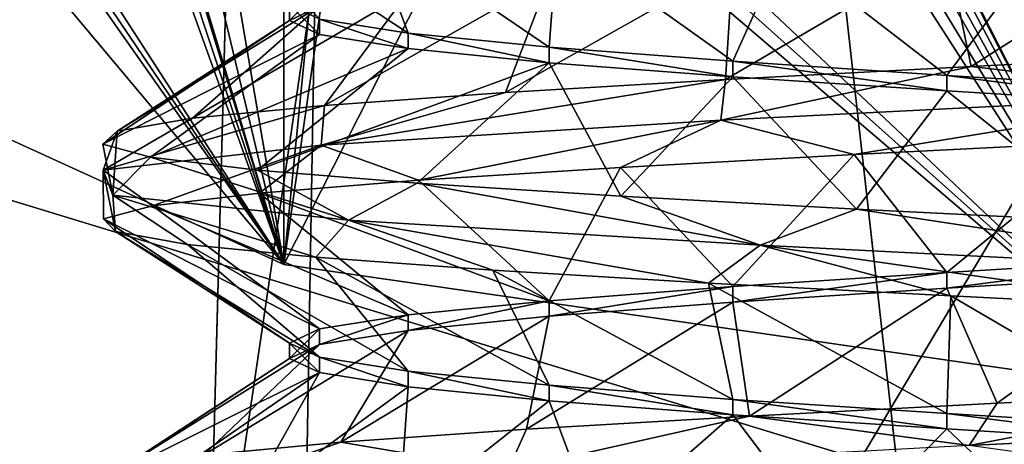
# Model space of a CAD drawing. Header units: millimetres. Extents: x -175 to 114, y -36 to 283.
# Tile 28 of 112: x 20.76 to 23.09, y -7.62 to -6.62. Entities that reach past the tile are written whole.
import ezdxf

# ---------------------------------------------------------------- set-up
doc = ezdxf.new("R2010")
doc.units = ezdxf.units.MM
doc.header["$LTSCALE"] = 65.185185
for name, color, linetype in [('1', 7, 'CONTINUOUS'), ('1035', 7, 'CONTINUOUS'), ('1036', 7, 'CONTINUOUS'), ('1191', 7, 'CONTINUOUS'), ('1263', 7, 'CONTINUOUS'), ('2', 7, 'CONTINUOUS'), ('30', 7, 'CONTINUOUS'), ('667', 7, 'CONTINUOUS'), ('852', 7, 'CONTINUOUS'), ('854', 7, 'CONTINUOUS'), ('856', 7, 'CONTINUOUS'), ('858', 7, 'CONTINUOUS'), ('870', 7, 'CONTINUOUS')]:
    doc.layers.add(name, color=color, linetype=linetype)

msp = doc.modelspace()

# ---------------------------------------------------------------- linework, layer by layer
at = {"layer": '1', "linetype": 'CONTINUOUS'}
for points in [[(18.6379, 15.2434, 80), (21.8562, 15.9153, 80), (21, -15.8035, 80), (18.6379, 15.2434, 80)], [(25.1438, 15.9153, 80), (26, -15.8035, 80), (21, -32.75, 80), (25.1438, 15.9153, 80)], [(21.8562, 15.9153, 80), (25.1438, 15.9153, 80), (21, -32.75, 80), (21.8562, 15.9153, 80)], [(21, -15.8035, 80), (21.8562, 15.9153, 80), (21, -32.75, 80), (21, -15.8035, 80)], [(17.8227, -14.9589, 80), (18.6379, 15.2434, 80), (21, -15.8035, 80), (17.8227, -14.9589, 80)]]:
    msp.add_3dface(points, dxfattribs=at)
at = {"layer": '1035', "linetype": 'CONTINUOUS'}
for points in [[(21.4716, -6.615, 98.4565), (21.6814, -6.6483, 97.95), (21.2416, -6.3582, 97.8229), (21.4716, -6.615, 98.4565)], [(21.2416, -6.3582, 97.8229), (21.6814, -6.6483, 97.95), (21.584, -6.3886, 97.3222), (21.2416, -6.3582, 97.8229)], [(21.6814, -6.6483, 97.95), (22.0151, -6.6816, 97.515), (21.584, -6.3886, 97.3222), (21.6814, -6.6483, 97.95)], [(21.584, -6.3886, 97.3222), (22.0151, -6.6816, 97.515), (22.0351, -6.419, 96.9167), (21.584, -6.3886, 97.3222)], [(22.0151, -6.6816, 97.515), (22.4501, -6.715, 97.1813), (22.0351, -6.419, 96.9167), (22.0151, -6.6816, 97.515)], [(22.0351, -6.419, 96.9167), (22.4501, -6.715, 97.1813), (22.5693, -6.4494, 96.6293), (22.0351, -6.419, 96.9167)], [(22.4501, -6.715, 97.1813), (22.9566, -6.7483, 96.9715), (22.5693, -6.4494, 96.6293), (22.4501, -6.715, 97.1813)], [(22.5693, -6.4494, 96.6293), (22.9566, -6.7483, 96.9715), (23.1564, -6.4798, 96.4765), (22.5693, -6.4494, 96.6293)], [(22.9566, -6.7483, 96.9715), (23.5, -6.7816, 96.9), (23.1564, -6.4798, 96.4765), (22.9566, -6.7483, 96.9715)], [(23.3333, -6.9053, 101.5413), (22.9565, -7.215, 101.0285), (22.737, -6.9357, 101.4298), (23.3333, -6.9053, 101.5413)], [(23.5, -7.1816, 101.1), (22.9565, -7.215, 101.0285), (23.3333, -6.9053, 101.5413), (23.5, -7.1816, 101.1)], [(22.737, -6.9357, 101.4298), (22.4501, -7.2483, 100.8187), (22.1841, -6.9661, 101.1805), (22.737, -6.9357, 101.4298)], [(22.9565, -7.215, 101.0285), (22.4501, -7.2483, 100.8187), (22.737, -6.9357, 101.4298), (22.9565, -7.215, 101.0285)], [(22.1841, -6.9661, 101.1805), (22.0151, -7.2816, 100.4849), (21.7057, -6.9965, 100.8074), (22.1841, -6.9661, 101.1805)], [(22.4501, -7.2483, 100.8187), (22.0151, -7.2816, 100.4849), (22.1841, -6.9661, 101.1805), (22.4501, -7.2483, 100.8187)], [(21.7057, -6.9965, 100.8074), (22.0151, -7.2816, 100.4849), (21.3292, -7.0269, 100.3318), (21.7057, -6.9965, 100.8074)], [(21.3292, -7.0269, 100.3318), (21.6813, -7.315, 100.0499), (21.0758, -7.0573, 99.7807), (21.3292, -7.0269, 100.3318)], [(22.0151, -7.2816, 100.4849), (21.6813, -7.315, 100.0499), (21.3292, -7.0269, 100.3318), (22.0151, -7.2816, 100.4849)], [(21.0758, -7.0573, 99.7807), (21.4715, -7.3483, 99.5434), (20.96, -7.0877, 99.1853), (21.0758, -7.0573, 99.7807)], [(21.6813, -7.315, 100.0499), (21.4715, -7.3483, 99.5434), (21.0758, -7.0573, 99.7807), (21.6813, -7.315, 100.0499)], [(21.4715, -7.3483, 99.5434), (21.4, -7.3816, 98.9999), (20.96, -7.0877, 99.1853), (21.4715, -7.3483, 99.5434)], [(20.96, -7.0877, 99.1853), (21.4, -7.3816, 98.9999), (20.9882, -7.1181, 98.5794), (20.96, -7.0877, 99.1853)], [(21.4, -7.3816, 98.9999), (21.4715, -7.415, 98.4565), (20.9882, -7.1181, 98.5794), (21.4, -7.3816, 98.9999)], [(20.9882, -7.1181, 98.5794), (21.4715, -7.415, 98.4565), (21.1589, -7.1485, 97.9973), (20.9882, -7.1181, 98.5794)], [(21.4715, -7.415, 98.4565), (21.6813, -7.4483, 97.95), (21.1589, -7.1485, 97.9973), (21.4715, -7.415, 98.4565)], [(21.1589, -7.1485, 97.9973), (21.6813, -7.4483, 97.95), (21.4624, -7.1789, 97.4721), (21.1589, -7.1485, 97.9973)], [(21.6813, -7.4483, 97.95), (22.0151, -7.4816, 97.515), (21.4624, -7.1789, 97.4721), (21.6813, -7.4483, 97.95)], [(21.4624, -7.1789, 97.4721), (22.0151, -7.4816, 97.515), (21.8816, -7.2093, 97.0336), (21.4624, -7.1789, 97.4721)], [(22.0151, -7.4816, 97.515), (22.4501, -7.515, 97.1813), (21.8816, -7.2093, 97.0336), (22.0151, -7.4816, 97.515)], [(21.8816, -7.2093, 97.0336), (22.4501, -7.515, 97.1813), (22.3925, -7.2397, 96.7066), (21.8816, -7.2093, 97.0336)], [(22.4501, -7.515, 97.1813), (22.9565, -7.5483, 96.9715), (22.3925, -7.2397, 96.7066), (22.4501, -7.515, 97.1813)], [(22.3925, -7.2397, 96.7066), (22.9565, -7.5483, 96.9715), (22.9663, -7.2701, 96.5098), (22.3925, -7.2397, 96.7066)], [(22.9565, -7.5483, 96.9715), (23.5, -7.5816, 96.9), (22.9663, -7.2701, 96.5098), (22.9565, -7.5483, 96.9715)], [(22.9663, -7.2701, 96.5098), (23.5, -7.5816, 96.9), (23.5703, -7.3005, 96.4542), (22.9663, -7.2701, 96.5098)]]:
    msp.add_3dface(points, dxfattribs=at)
at = {"layer": '1036', "linetype": 'CONTINUOUS'}
for points in [[(22.9565, -6.4517, 101.0285), (23.5, -6.4184, 101.1), (23.0145, -6.7274, 101.5001), (22.9565, -6.4517, 101.0285)], [(23.0145, -6.7274, 101.5001), (23.5, -6.4184, 101.1), (23.6245, -6.6968, 101.5437), (23.0145, -6.7274, 101.5001)], [(22.4501, -6.485, 100.8187), (22.9565, -6.4517, 101.0285), (22.4325, -6.7581, 101.3123), (22.4501, -6.485, 100.8187)], [(22.4325, -6.7581, 101.3123), (22.9565, -6.4517, 101.0285), (23.0145, -6.7274, 101.5001), (22.4325, -6.7581, 101.3123)], [(22.0151, -6.5184, 100.4849), (22.4501, -6.485, 100.8187), (21.912, -6.7887, 100.9911), (22.0151, -6.5184, 100.4849)], [(21.912, -6.7887, 100.9911), (22.4501, -6.485, 100.8187), (22.4325, -6.7581, 101.3123), (21.912, -6.7887, 100.9911)], [(21.6813, -6.5517, 100.0499), (22.0151, -6.5184, 100.4849), (21.4831, -6.8194, 100.5551), (21.6813, -6.5517, 100.0499)], [(21.4831, -6.8194, 100.5551), (22.0151, -6.5184, 100.4849), (21.912, -6.7887, 100.9911), (21.4831, -6.8194, 100.5551)], [(21.4715, -6.585, 99.5434), (21.6813, -6.5517, 100.0499), (21.1705, -6.85, 100.0294), (21.4715, -6.585, 99.5434)], [(21.1705, -6.85, 100.0294), (21.6813, -6.5517, 100.0499), (21.4831, -6.8194, 100.5551), (21.1705, -6.85, 100.0294)], [(21.4, -6.6184, 98.9999), (21.4715, -6.585, 99.5434), (20.9923, -6.8807, 99.4444), (21.4, -6.6184, 98.9999)], [(20.9923, -6.8807, 99.4444), (21.4715, -6.585, 99.5434), (21.1705, -6.85, 100.0294), (20.9923, -6.8807, 99.4444)], [(21.4715, -6.6517, 98.4565), (21.4, -6.6184, 98.9999), (20.9586, -6.9113, 98.8337), (21.4715, -6.6517, 98.4565)], [(20.9586, -6.9113, 98.8337), (21.4, -6.6184, 98.9999), (20.9923, -6.8807, 99.4444), (20.9586, -6.9113, 98.8337)], [(21.0716, -6.942, 98.2327), (21.4715, -6.6517, 98.4565), (20.9586, -6.9113, 98.8337), (21.0716, -6.942, 98.2327)], [(21.6813, -6.685, 97.95), (21.4715, -6.6517, 98.4565), (21.0716, -6.942, 98.2327), (21.6813, -6.685, 97.95)], [(21.3245, -6.9726, 97.6759), (21.6813, -6.685, 97.95), (21.0716, -6.942, 98.2327), (21.3245, -6.9726, 97.6759)], [(22.0151, -6.7184, 97.515), (21.6813, -6.685, 97.95), (21.3245, -6.9726, 97.6759), (22.0151, -6.7184, 97.515)], [(21.7029, -7.0033, 97.1954), (22.0151, -6.7184, 97.515), (21.3245, -6.9726, 97.6759), (21.7029, -7.0033, 97.1954)], [(22.1849, -7.0339, 96.819), (22.0151, -6.7184, 97.515), (21.7029, -7.0033, 97.1954), (22.1849, -7.0339, 96.819)], [(22.4501, -6.7517, 97.1813), (22.0151, -6.7184, 97.515), (22.1849, -7.0339, 96.819), (22.4501, -6.7517, 97.1813)], [(22.7428, -7.0646, 96.5684), (22.4501, -6.7517, 97.1813), (22.1849, -7.0339, 96.819), (22.7428, -7.0646, 96.5684)], [(22.9565, -6.785, 96.9715), (22.4501, -6.7517, 97.1813), (22.7428, -7.0646, 96.5684), (22.9565, -6.785, 96.9715)], [(23.3443, -7.0952, 96.458), (22.9565, -6.785, 96.9715), (22.7428, -7.0646, 96.5684), (23.3443, -7.0952, 96.458)], [(23.5, -6.8184, 96.9), (22.9565, -6.785, 96.9715), (23.3443, -7.0952, 96.458), (23.5, -6.8184, 96.9)], [(23.5, -7.2184, 101.1), (23.0759, -7.5243, 101.5112), (22.9565, -7.2517, 101.0285), (23.5, -7.2184, 101.1)], [(23.0759, -7.5243, 101.5112), (23.5, -7.2184, 101.1), (23.6868, -7.4937, 101.5399), (23.0759, -7.5243, 101.5112)], [(22.9565, -7.2517, 101.0285), (22.4894, -7.555, 101.3377), (22.4501, -7.285, 100.8187), (22.9565, -7.2517, 101.0285)], [(23.0759, -7.5243, 101.5112), (22.4894, -7.555, 101.3377), (22.9565, -7.2517, 101.0285), (23.0759, -7.5243, 101.5112)], [(22.4894, -7.555, 101.3377), (21.9613, -7.5856, 101.0294), (22.4501, -7.285, 100.8187), (22.4894, -7.555, 101.3377)], [(22.4501, -7.285, 100.8187), (21.9613, -7.5856, 101.0294), (22.0151, -7.3184, 100.485), (22.4501, -7.285, 100.8187)], [(21.9613, -7.5856, 101.0294), (21.5218, -7.6163, 100.604), (22.0151, -7.3184, 100.485), (21.9613, -7.5856, 101.0294)], [(22.0151, -7.3184, 100.485), (21.5218, -7.6163, 100.604), (21.6813, -7.3517, 100.05), (22.0151, -7.3184, 100.485)], [(21.5218, -7.6163, 100.604), (21.1965, -7.6469, 100.0862), (21.6813, -7.3517, 100.05), (21.5218, -7.6163, 100.604)], [(21.6813, -7.3517, 100.05), (21.1965, -7.6469, 100.0862), (21.4715, -7.385, 99.5435), (21.6813, -7.3517, 100.05)], [(21.1965, -7.6469, 100.0862), (21.0039, -7.6776, 99.5057), (21.4715, -7.385, 99.5435), (21.1965, -7.6469, 100.0862)], [(21.4715, -7.385, 99.5435), (21.0039, -7.6776, 99.5057), (21.4, -7.4184, 99), (21.4715, -7.385, 99.5435)], [(21.0039, -7.6776, 99.5057), (20.9553, -7.7082, 98.8961), (21.4, -7.4184, 99), (21.0039, -7.6776, 99.5057)], [(21.4, -7.4184, 99), (20.9553, -7.7082, 98.8961), (21.4715, -7.4517, 98.4566), (21.4, -7.4184, 99)], [(20.9553, -7.7082, 98.8961), (21.0535, -7.7389, 98.2924), (21.4715, -7.4517, 98.4566), (20.9553, -7.7082, 98.8961)], [(21.0535, -7.7389, 98.2924), (21.2927, -7.7695, 97.7296), (21.4715, -7.4517, 98.4566), (21.0535, -7.7389, 98.2924)], [(21.4715, -7.4517, 98.4566), (21.2927, -7.7695, 97.7296), (21.6813, -7.485, 97.95), (21.4715, -7.4517, 98.4566)], [(21.2927, -7.7695, 97.7296), (21.6592, -7.8002, 97.24), (21.6813, -7.485, 97.95), (21.2927, -7.7695, 97.7296)], [(21.6813, -7.485, 97.95), (21.6592, -7.8002, 97.24), (22.0151, -7.5184, 97.5151), (21.6813, -7.485, 97.95)], [(21.6592, -7.8002, 97.24), (22.1319, -7.8308, 96.8519), (22.0151, -7.5184, 97.5151), (21.6592, -7.8002, 97.24)], [(22.0151, -7.5184, 97.5151), (22.1319, -7.8308, 96.8519), (22.4501, -7.5517, 97.1813), (22.0151, -7.5184, 97.5151)], [(22.1319, -7.8308, 96.8519), (22.6835, -7.8615, 96.5877), (22.4501, -7.5517, 97.1813), (22.1319, -7.8308, 96.8519)], [(22.4501, -7.5517, 97.1813), (22.6835, -7.8615, 96.5877), (22.9565, -7.585, 96.9715), (22.4501, -7.5517, 97.1813)], [(22.6835, -7.8615, 96.5877), (23.2821, -7.8921, 96.4625), (22.9565, -7.585, 96.9715), (22.6835, -7.8615, 96.5877)], [(22.9565, -7.585, 96.9715), (23.2821, -7.8921, 96.4625), (23.5, -7.6184, 96.9), (22.9565, -7.585, 96.9715)]]:
    msp.add_3dface(points, dxfattribs=at)
at = {"layer": '1191', "linetype": 'CONTINUOUS'}
for points in [[(23.5, -7.1816, 101.1), (23.5, -7.2184, 101.1), (22.9565, -7.2517, 101.0285), (23.5, -7.1816, 101.1)], [(22.9565, -7.215, 101.0285), (23.5, -7.1816, 101.1), (22.9565, -7.2517, 101.0285), (22.9565, -7.215, 101.0285)], [(22.4501, -7.2483, 100.8187), (22.9565, -7.215, 101.0285), (22.4501, -7.285, 100.8187), (22.4501, -7.2483, 100.8187)], [(22.9565, -7.215, 101.0285), (22.9565, -7.2517, 101.0285), (22.4501, -7.285, 100.8187), (22.9565, -7.215, 101.0285)], [(22.0151, -7.2816, 100.4849), (22.4501, -7.2483, 100.8187), (22.0151, -7.3184, 100.485), (22.0151, -7.2816, 100.4849)], [(22.4501, -7.2483, 100.8187), (22.4501, -7.285, 100.8187), (22.0151, -7.3184, 100.485), (22.4501, -7.2483, 100.8187)], [(21.6813, -7.315, 100.0499), (22.0151, -7.2816, 100.4849), (21.6813, -7.3517, 100.05), (21.6813, -7.315, 100.0499)], [(22.0151, -7.2816, 100.4849), (22.0151, -7.3184, 100.485), (21.6813, -7.3517, 100.05), (22.0151, -7.2816, 100.4849)], [(21.4715, -7.3483, 99.5434), (21.6813, -7.315, 100.0499), (21.4715, -7.385, 99.5435), (21.4715, -7.3483, 99.5434)], [(21.6813, -7.315, 100.0499), (21.6813, -7.3517, 100.05), (21.4715, -7.385, 99.5435), (21.6813, -7.315, 100.0499)], [(21.4, -7.3816, 98.9999), (21.4715, -7.3483, 99.5434), (21.4, -7.4184, 99), (21.4, -7.3816, 98.9999)], [(21.4715, -7.3483, 99.5434), (21.4715, -7.385, 99.5435), (21.4, -7.4184, 99), (21.4715, -7.3483, 99.5434)], [(21.4715, -7.415, 98.4565), (21.4, -7.3816, 98.9999), (21.4715, -7.4517, 98.4566), (21.4715, -7.415, 98.4565)], [(21.4, -7.3816, 98.9999), (21.4, -7.4184, 99), (21.4715, -7.4517, 98.4566), (21.4, -7.3816, 98.9999)], [(21.6813, -7.4483, 97.95), (21.4715, -7.415, 98.4565), (21.6813, -7.485, 97.95), (21.6813, -7.4483, 97.95)], [(21.4715, -7.415, 98.4565), (21.4715, -7.4517, 98.4566), (21.6813, -7.485, 97.95), (21.4715, -7.415, 98.4565)], [(22.0151, -7.4816, 97.515), (21.6813, -7.4483, 97.95), (22.0151, -7.5184, 97.5151), (22.0151, -7.4816, 97.515)], [(21.6813, -7.4483, 97.95), (21.6813, -7.485, 97.95), (22.0151, -7.5184, 97.5151), (21.6813, -7.4483, 97.95)], [(22.4501, -7.515, 97.1813), (22.0151, -7.4816, 97.515), (22.4501, -7.5517, 97.1813), (22.4501, -7.515, 97.1813)], [(22.0151, -7.4816, 97.515), (22.0151, -7.5184, 97.5151), (22.4501, -7.5517, 97.1813), (22.0151, -7.4816, 97.515)], [(22.9565, -7.5483, 96.9715), (22.4501, -7.515, 97.1813), (22.9565, -7.585, 96.9715), (22.9565, -7.5483, 96.9715)], [(22.4501, -7.515, 97.1813), (22.4501, -7.5517, 97.1813), (22.9565, -7.585, 96.9715), (22.4501, -7.515, 97.1813)], [(23.5, -7.5816, 96.9), (22.9565, -7.5483, 96.9715), (23.5, -7.6184, 96.9), (23.5, -7.5816, 96.9)], [(22.9565, -7.5483, 96.9715), (22.9565, -7.585, 96.9715), (23.5, -7.6184, 96.9), (22.9565, -7.5483, 96.9715)]]:
    msp.add_3dface(points, dxfattribs=at)
at = {"layer": '1263', "linetype": 'CONTINUOUS'}
for points in [[(23.0145, -6.7274, 101.5001), (23.6245, -6.6968, 101.5437), (23.5967, -6.7953, 101.5982), (23.0145, -6.7274, 101.5001)], [(22.4325, -6.7581, 101.3123), (23.0145, -6.7274, 101.5001), (22.4214, -6.8545, 101.3657), (22.4325, -6.7581, 101.3123)], [(22.4214, -6.8545, 101.3657), (23.0145, -6.7274, 101.5001), (23.5967, -6.7953, 101.5982), (22.4214, -6.8545, 101.3657)], [(21.912, -6.7887, 100.9911), (22.4325, -6.7581, 101.3123), (21.4751, -6.9137, 100.6308), (21.912, -6.7887, 100.9911)], [(21.4751, -6.9137, 100.6308), (22.4325, -6.7581, 101.3123), (22.4214, -6.8545, 101.3657), (21.4751, -6.9137, 100.6308)], [(21.4831, -6.8194, 100.5551), (21.912, -6.7887, 100.9911), (21.4751, -6.9137, 100.6308), (21.4831, -6.8194, 100.5551)], [(22.737, -6.9357, 101.4298), (22.4214, -6.8545, 101.3657), (23.5967, -6.7953, 101.5982), (22.737, -6.9357, 101.4298)], [(23.3333, -6.9053, 101.5413), (22.737, -6.9357, 101.4298), (23.5967, -6.7953, 101.5982), (23.3333, -6.9053, 101.5413)], [(21.1705, -6.85, 100.0294), (21.4831, -6.8194, 100.5551), (20.9588, -6.9729, 99.5497), (21.1705, -6.85, 100.0294)], [(20.9588, -6.9729, 99.5497), (21.4831, -6.8194, 100.5551), (21.4751, -6.9137, 100.6308), (20.9588, -6.9729, 99.5497)], [(20.9923, -6.8807, 99.4444), (21.1705, -6.85, 100.0294), (20.9588, -6.9729, 99.5497), (20.9923, -6.8807, 99.4444)], [(21.7057, -6.9965, 100.8074), (21.4751, -6.9137, 100.6308), (22.4214, -6.8545, 101.3657), (21.7057, -6.9965, 100.8074)], [(22.1841, -6.9661, 101.1805), (21.7057, -6.9965, 100.8074), (22.4214, -6.8545, 101.3657), (22.1841, -6.9661, 101.1805)], [(22.737, -6.9357, 101.4298), (22.1841, -6.9661, 101.1805), (22.4214, -6.8545, 101.3657), (22.737, -6.9357, 101.4298)], [(20.9586, -6.9113, 98.8337), (20.9923, -6.8807, 99.4444), (20.9821, -7.0321, 98.3517), (20.9586, -6.9113, 98.8337)], [(20.9821, -7.0321, 98.3517), (20.9923, -6.8807, 99.4444), (20.9588, -6.9729, 99.5497), (20.9821, -7.0321, 98.3517)], [(21.0716, -6.942, 98.2327), (20.9586, -6.9113, 98.8337), (20.9821, -7.0321, 98.3517), (21.0716, -6.942, 98.2327)], [(21.0758, -7.0573, 99.7807), (20.9588, -6.9729, 99.5497), (21.4751, -6.9137, 100.6308), (21.0758, -7.0573, 99.7807)], [(21.3292, -7.0269, 100.3318), (21.0758, -7.0573, 99.7807), (21.4751, -6.9137, 100.6308), (21.3292, -7.0269, 100.3318)], [(21.7057, -6.9965, 100.8074), (21.3292, -7.0269, 100.3318), (21.4751, -6.9137, 100.6308), (21.7057, -6.9965, 100.8074)], [(21.5401, -7.0913, 97.2915), (21.0716, -6.942, 98.2327), (20.9821, -7.0321, 98.3517), (21.5401, -7.0913, 97.2915)], [(21.3245, -6.9726, 97.6759), (21.0716, -6.942, 98.2327), (21.5401, -7.0913, 97.2915), (21.3245, -6.9726, 97.6759)], [(21.0758, -7.0573, 99.7807), (20.96, -7.0877, 99.1853), (20.9588, -6.9729, 99.5497), (21.0758, -7.0573, 99.7807)], [(20.96, -7.0877, 99.1853), (20.9882, -7.1181, 98.5794), (20.9588, -6.9729, 99.5497), (20.96, -7.0877, 99.1853)], [(20.9882, -7.1181, 98.5794), (20.9821, -7.0321, 98.3517), (20.9588, -6.9729, 99.5497), (20.9882, -7.1181, 98.5794)], [(21.7029, -7.0033, 97.1954), (21.3245, -6.9726, 97.6759), (21.5401, -7.0913, 97.2915), (21.7029, -7.0033, 97.1954)], [(22.5144, -7.1505, 96.5941), (21.7029, -7.0033, 97.1954), (21.5401, -7.0913, 97.2915), (22.5144, -7.1505, 96.5941)], [(22.1849, -7.0339, 96.819), (21.7029, -7.0033, 97.1954), (22.5144, -7.1505, 96.5941), (22.1849, -7.0339, 96.819)], [(20.9882, -7.1181, 98.5794), (21.1589, -7.1485, 97.9973), (20.9821, -7.0321, 98.3517), (20.9882, -7.1181, 98.5794)], [(21.1589, -7.1485, 97.9973), (21.4624, -7.1789, 97.4721), (20.9821, -7.0321, 98.3517), (21.1589, -7.1485, 97.9973)], [(21.4624, -7.1789, 97.4721), (21.5401, -7.0913, 97.2915), (20.9821, -7.0321, 98.3517), (21.4624, -7.1789, 97.4721)], [(22.7428, -7.0646, 96.5684), (22.1849, -7.0339, 96.819), (22.5144, -7.1505, 96.5941), (22.7428, -7.0646, 96.5684)], [(23.6979, -7.2097, 96.4075), (22.7428, -7.0646, 96.5684), (22.5144, -7.1505, 96.5941), (23.6979, -7.2097, 96.4075)], [(23.3443, -7.0952, 96.458), (22.7428, -7.0646, 96.5684), (23.6979, -7.2097, 96.4075), (23.3443, -7.0952, 96.458)], [(21.4624, -7.1789, 97.4721), (21.8816, -7.2093, 97.0336), (21.5401, -7.0913, 97.2915), (21.4624, -7.1789, 97.4721)], [(21.8816, -7.2093, 97.0336), (22.3925, -7.2397, 96.7066), (21.5401, -7.0913, 97.2915), (21.8816, -7.2093, 97.0336)], [(22.3925, -7.2397, 96.7066), (22.5144, -7.1505, 96.5941), (21.5401, -7.0913, 97.2915), (22.3925, -7.2397, 96.7066)], [(22.3925, -7.2397, 96.7066), (22.9663, -7.2701, 96.5098), (22.5144, -7.1505, 96.5941), (22.3925, -7.2397, 96.7066)], [(22.9663, -7.2701, 96.5098), (23.5703, -7.3005, 96.4542), (22.5144, -7.1505, 96.5941), (22.9663, -7.2701, 96.5098)], [(23.5703, -7.3005, 96.4542), (23.6979, -7.2097, 96.4075), (22.5144, -7.1505, 96.5941), (23.5703, -7.3005, 96.4542)], [(23.0759, -7.5243, 101.5112), (23.6868, -7.4937, 101.5399), (23.01, -7.6241, 101.5534), (23.0759, -7.5243, 101.5112)], [(23.01, -7.6241, 101.5534), (23.6868, -7.4937, 101.5399), (24.207, -7.5649, 101.502), (23.01, -7.6241, 101.5534)], [(22.4894, -7.555, 101.3377), (23.0759, -7.5243, 101.5112), (23.01, -7.6241, 101.5534), (22.4894, -7.555, 101.3377)], [(21.9613, -7.5856, 101.0294), (22.4894, -7.555, 101.3377), (21.917, -7.6833, 101.0626), (21.9613, -7.5856, 101.0294)], [(21.917, -7.6833, 101.0626), (22.4894, -7.555, 101.3377), (23.01, -7.6241, 101.5534), (21.917, -7.6833, 101.0626)], [(23.5262, -7.6957, 101.5467), (23.01, -7.6241, 101.5534), (24.207, -7.5649, 101.502), (23.5262, -7.6957, 101.5467)], [(21.5218, -7.6163, 100.604), (21.9613, -7.5856, 101.0294), (21.917, -7.6833, 101.0626), (21.5218, -7.6163, 100.604)], [(21.1965, -7.6469, 100.0862), (21.5218, -7.6163, 100.604), (21.1602, -7.7426, 100.1337), (21.1965, -7.6469, 100.0862)], [(21.1602, -7.7426, 100.1337), (21.5218, -7.6163, 100.604), (21.917, -7.6833, 101.0626), (21.1602, -7.7426, 100.1337)]]:
    msp.add_3dface(points, dxfattribs=at)
at = {"layer": '2', "linetype": 'CONTINUOUS'}
for points in [[(113.25, -35.25, 92.5), (113.25, 35.25, 92.5), (-66.25, 35.25, 92.5), (113.25, -35.25, 92.5)], [(113.25, -35.25, 92.5), (-66.25, 35.25, 92.5), (-18.1198, 11.172, 92.5), (113.25, -35.25, 92.5)], [(-15.7687, 9.6947, 92.5), (113.25, -35.25, 92.5), (-18.1198, 11.172, 92.5), (-15.7687, 9.6947, 92.5)], [(-13.8053, 7.7313, 92.5), (113.25, -35.25, 92.5), (-15.7687, 9.6947, 92.5), (-13.8053, 7.7313, 92.5)], [(-12.328, 5.3802, 92.5), (113.25, -35.25, 92.5), (-13.8053, 7.7313, 92.5), (-12.328, 5.3802, 92.5)], [(-11.4109, 2.7593, 92.5), (113.25, -35.25, 92.5), (-12.328, 5.3802, 92.5), (-11.4109, 2.7593, 92.5)], [(-11.1, 0, 92.5), (113.25, -35.25, 92.5), (-11.4109, 2.7593, 92.5), (-11.1, 0, 92.5)], [(-11.4109, -2.7593, 92.5), (113.25, -35.25, 92.5), (-11.1, 0, 92.5), (-11.4109, -2.7593, 92.5)], [(-12.328, -5.3802, 92.5), (113.25, -35.25, 92.5), (-11.4109, -2.7593, 92.5), (-12.328, -5.3802, 92.5)], [(-13.8053, -7.7313, 92.5), (113.25, -35.25, 92.5), (-12.328, -5.3802, 92.5), (-13.8053, -7.7313, 92.5)]]:
    msp.add_3dface(points, dxfattribs=at)
at = {"layer": '30', "color": 7, "linetype": 'CONTINUOUS', "true_color": 0x21211a}
for points in [[(30, 32.75, 79.5), (10.7097, 9.6129, 79.5), (-45.75, -32.75, 79.5), (30, 32.75, 79.5)], [(-45.75, 32.75, 79.5), (30, 32.75, 79.5), (-45.75, -32.75, 79.5), (-45.75, 32.75, 79.5)]]:
    msp.add_3dface(points, dxfattribs=at)
at = {"layer": '667', "linetype": 'CONTINUOUS'}
for points in [[(23.5, -13.55, 110), (23.5, 13.55, 110), (20.4912, 13.2117, 110), (23.5, -13.55, 110)], [(20.4912, -13.2117, 110), (23.5, -13.55, 110), (20.4912, 13.2117, 110), (20.4912, -13.2117, 110)]]:
    msp.add_3dface(points, dxfattribs=at)
at = {"layer": '852', "linetype": 'CONTINUOUS'}
for points in [[(21.387, 7.1962, 108), (23.5, 7.5, 108), (21.387, -7.1962, 108), (21.387, 7.1962, 108)], [(21.387, -7.1962, 108), (23.5, 7.5, 108), (23.5, -7.5, 108), (21.387, -7.1962, 108)], [(19.4452, -6.3094, 108), (21.387, 7.1962, 108), (21.387, -7.1962, 108), (19.4452, -6.3094, 108)]]:
    msp.add_3dface(points, dxfattribs=at)
at = {"layer": '854', "linetype": 'CONTINUOUS'}
for points in [[(19.4452, -6.3094, 106), (21.387, -7.1962, 106), (19.4553, -4.8952, 106), (19.4452, -6.3094, 106)], [(19.4553, -4.8952, 106), (21.387, -7.1962, 106), (20.0943, -5.3595, 106), (19.4553, -4.8952, 106)], [(20.6871, -5.2521, 106), (21.387, -7.1962, 106), (20.7348, -5.2368, 106), (20.6871, -5.2521, 106)], [(20.7348, -5.2368, 106), (21.387, -7.1962, 106), (20.7848, -5.2381, 106), (20.7348, -5.2368, 106)], [(20.7848, -5.2381, 106), (21.387, -7.1962, 106), (20.9746, -5.8262, 106), (20.7848, -5.2381, 106)], [(20.2709, -5.4676, 106), (21.387, -7.1962, 106), (20.6871, -5.2521, 106), (20.2709, -5.4676, 106)], [(20.0943, -5.3595, 106), (21.387, -7.1962, 106), (20.1821, -5.4143, 106), (20.0943, -5.3595, 106)], [(20.1821, -5.4143, 106), (21.387, -7.1962, 106), (20.2709, -5.4676, 106), (20.1821, -5.4143, 106)], [(21.1659, -5.9055, 106), (21.387, -7.1962, 106), (21.5433, -5.6275, 106), (21.1659, -5.9055, 106)], [(21.5433, -5.6275, 106), (21.387, -7.1962, 106), (21.9171, -6.1496, 106), (21.5433, -5.6275, 106)], [(20.9746, -5.8262, 106), (21.387, -7.1962, 106), (21.07, -5.8666, 106), (20.9746, -5.8262, 106)], [(22.4884, -5.835, 106), (23.5, -7.5, 106), (22.5364, -5.8208, 106), (22.4884, -5.835, 106)], [(22.5364, -5.8208, 106), (23.5, -7.5, 106), (22.577, -5.8274, 106), (22.5364, -5.8208, 106)], [(22.577, -5.8274, 106), (23.5, -7.5, 106), (22.6177, -5.8337, 106), (22.577, -5.8274, 106)], [(22.4477, -5.8643, 106), (23.5, -7.5, 106), (22.4884, -5.835, 106), (22.4477, -5.8643, 106)], [(22.6177, -5.8337, 106), (23.5, -7.5, 106), (22.659, -5.8621, 106), (22.6177, -5.8337, 106)], [(21.07, -5.8666, 106), (21.387, -7.1962, 106), (21.1659, -5.9055, 106), (21.07, -5.8666, 106)], [(22.1185, -6.1979, 106), (23.5, -7.5, 106), (22.4477, -5.8643, 106), (22.1185, -6.1979, 106)], [(22.659, -5.8621, 106), (23.5, -7.5, 106), (22.8986, -6.3215, 106), (22.659, -5.8621, 106)], [(21.387, -7.1962, 106), (23.5, -7.5, 106), (21.9171, -6.1496, 106), (21.387, -7.1962, 106)], [(21.9171, -6.1496, 106), (23.5, -7.5, 106), (22.0176, -6.1745, 106), (21.9171, -6.1496, 106)], [(22.0176, -6.1745, 106), (23.5, -7.5, 106), (22.1185, -6.1979, 106), (22.0176, -6.1745, 106)], [(22.8986, -6.3215, 106), (23.5, -7.5, 106), (23.0018, -6.3304, 106), (22.8986, -6.3215, 106)], [(23.0018, -6.3304, 106), (23.5, -7.5, 106), (23.1051, -6.3377, 106), (23.0018, -6.3304, 106)]]:
    msp.add_3dface(points, dxfattribs=at)
at = {"layer": '856', "linetype": 'CONTINUOUS'}
for points in [[(20.8076, -10.9231, 93.5), (18.2718, -9.9613, 93.5), (19.7381, -5.1777, 93.5), (20.8076, -10.9231, 93.5)], [(21.5222, -6.0867, 93.5), (20.8076, -10.9231, 93.5), (19.7381, -5.1777, 93.5), (21.5222, -6.0867, 93.5)], [(23.5, -6.4, 93.5), (20.8076, -10.9231, 93.5), (21.5222, -6.0867, 93.5), (23.5, -6.4, 93.5)], [(23.5, -11.25, 93.5), (20.8076, -10.9231, 93.5), (23.5, -6.4, 93.5), (23.5, -11.25, 93.5)]]:
    msp.add_3dface(points, dxfattribs=at)
at = {"layer": '858', "linetype": 'CONTINUOUS'}
for points in [[(19.4452, -6.3094, 108), (21.387, -7.1962, 108), (19.4452, -6.3094, 106), (19.4452, -6.3094, 108)], [(21.387, -7.1962, 108), (21.387, -7.1962, 106), (19.4452, -6.3094, 106), (21.387, -7.1962, 108)], [(21.387, -7.1962, 108), (23.5, -7.5, 108), (21.387, -7.1962, 106), (21.387, -7.1962, 108)], [(23.5, -7.5, 108), (23.5, -7.5, 106), (21.387, -7.1962, 106), (23.5, -7.5, 108)]]:
    msp.add_3dface(points, dxfattribs=at)
at = {"layer": '870', "linetype": 'CONTINUOUS'}
for points in [[(21.4715, -6.585, 99.5434), (21.4, -6.6184, 98.9999), (21.4715, -6.5483, 99.5433), (21.4715, -6.585, 99.5434)], [(21.4715, -6.5483, 99.5433), (21.4, -6.6184, 98.9999), (21.4, -6.5816, 98.9999), (21.4715, -6.5483, 99.5433)], [(21.4, -6.6184, 98.9999), (21.4715, -6.6517, 98.4565), (21.4, -6.5816, 98.9999), (21.4, -6.6184, 98.9999)], [(21.4, -6.5816, 98.9999), (21.4715, -6.6517, 98.4565), (21.4716, -6.615, 98.4565), (21.4, -6.5816, 98.9999)], [(21.4715, -6.6517, 98.4565), (21.6813, -6.685, 97.95), (21.4716, -6.615, 98.4565), (21.4715, -6.6517, 98.4565)], [(21.4716, -6.615, 98.4565), (21.6813, -6.685, 97.95), (21.6814, -6.6483, 97.95), (21.4716, -6.615, 98.4565)], [(21.6813, -6.685, 97.95), (22.0151, -6.7184, 97.515), (21.6814, -6.6483, 97.95), (21.6813, -6.685, 97.95)], [(21.6814, -6.6483, 97.95), (22.0151, -6.7184, 97.515), (22.0151, -6.6816, 97.515), (21.6814, -6.6483, 97.95)], [(22.0151, -6.7184, 97.515), (22.4501, -6.7517, 97.1813), (22.0151, -6.6816, 97.515), (22.0151, -6.7184, 97.515)], [(22.0151, -6.6816, 97.515), (22.4501, -6.7517, 97.1813), (22.4501, -6.715, 97.1813), (22.0151, -6.6816, 97.515)], [(22.4501, -6.7517, 97.1813), (22.9565, -6.785, 96.9715), (22.4501, -6.715, 97.1813), (22.4501, -6.7517, 97.1813)], [(22.4501, -6.715, 97.1813), (22.9565, -6.785, 96.9715), (22.9566, -6.7483, 96.9715), (22.4501, -6.715, 97.1813)], [(22.9565, -6.785, 96.9715), (23.5, -6.8184, 96.9), (22.9566, -6.7483, 96.9715), (22.9565, -6.785, 96.9715)], [(23.5, -6.8184, 96.9), (23.5, -6.7816, 96.9), (22.9566, -6.7483, 96.9715), (23.5, -6.8184, 96.9)]]:
    msp.add_3dface(points, dxfattribs=at)

doc.saveas('drawing.dxf')
